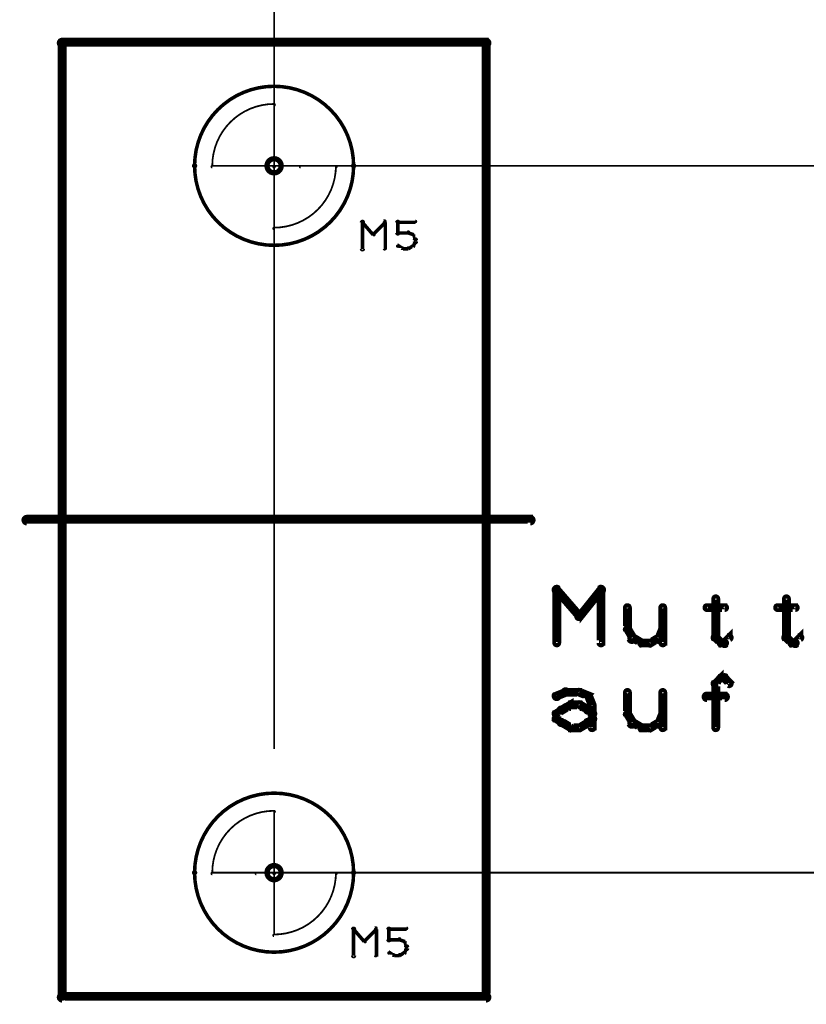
# Model space of a CAD drawing. Extents: x 35 to 575, y 26 to 553.
# Tile 41 of 125: x 158 to 203, y 253 to 308. Entities that reach past the tile are written whole.
import ezdxf

# ---------------------------------------------------------------- set-up
doc = ezdxf.new("R2010")
doc.units = 0
doc.layers.get('0').update_dxf_attribs({"linetype": 'CONTINUOUS'})
for name, color, linetype in [('BOTTOM', 22, 'CONTINUOUS'), ('COPPER', 2, 'CONTINUOUS'), ('DIMENSIONS', 3, 'CONTINUOUS'), ('DRAWING', 1, 'CONTINUOUS'), ('DRAWING2', 4, 'CONTINUOUS'), ('DRAWINGBOTTOM', 6, 'CONTINUOUS'), ('OUTLINES', 5, 'CONTINUOUS')]:
    doc.layers.add(name, color=color, linetype=linetype)

# ---------------------------------------------------------------- blocks, each defined once
blk = doc.blocks.new('VIA')
at = {"const_width": 0.3}
blk.add_lwpolyline([(-0.4, 0, 1), (0.4, 0, 1)], format="xyb", close=True, dxfattribs=at)

msp = doc.modelspace()

# ---------------------------------------------------------------- linework, layer by layer
at = {"layer": 'DIMENSIONS', "color": 94}
for points in [[(172.5, 267, 0.1, 0.1, 1), (172.5, 267, 0, 0, 0), (172.5, 267, 0, 0, 0), (172.5, 267, 0.1, 0.1, 0), (172.5, 401, 0.1, 0.1, 0), (172.5, 401, 0, 0, 0), (172.5, 401, 0.1, 0.1, 0), (172.5, 401, 0.1, 0.1, 1), (172.5, 401, 0, 0, 0)], [(174, 300, 0.1, 0.1, 1), (174, 299.9, 0, 0, 0), (174, 300, 0, 0, 0), (174, 300, 0.1, 0.1, 0), (280.5, 300, 0.1, 0.1, 0), (280.5, 300, 0, 0, 0), (280.5, 300, 0.1, 0.1, 0), (280.5, 299.9, 0.1, 0.1, 1), (280.5, 300, 0, 0, 0)], [(171.5, 260, 0.1, 0.1, 1), (171.5, 259.9, 0, 0, 0), (171.5, 260, 0, 0, 0), (171.5, 260, 0.1, 0.1, 0), (260.5, 260, 0.1, 0.1, 0), (260.5, 260, 0, 0, 0), (260.5, 260, 0.1, 0.1, 0), (260.5, 259.9, 0.1, 0.1, 1), (260.5, 260, 0, 0, 0)]]:
    msp.add_lwpolyline(points, format="xyseb", dxfattribs=at)
at = {"layer": 'DRAWING', "color": 2}
for points in [[(168.1, 300, 0.1, 0.1, 1), (167.9, 300, 0, 0, 0), (168, 300, 0, 0, 0), (168, 300, 0.2, 0.2, 1), (177, 300, 0, 0, 0), (177, 300, 0.1, 0.1, 0), (177.1, 300, 0.1, 0.1, 1), (176.9, 300, 0, 0, 0), (176.9, 300, 0.1, 0.1, 1), (177.1, 300, 0, 0, 0), (177, 300, 0, 0, 0), (177, 300, 0.2, 0.2, 1), (168, 300, 0.2, 0.2, 0), (168, 300, 0, 0, 0), (168, 300, 0.1, 0.1, 0), (167.9, 300, 0.1, 0.1, 1), (168.1, 300, 0, 0, 0)], [(172.5, 303.4, 0.1, 0.1, 1), (172.5, 303.5, 0, 0, 0), (172.5, 303.5, 0, 0, 0), (172.5, 303.5, 0.1, 0.1, 0.414), (169, 300, 0, 0, 0), (169, 300, 0.1, 0.1, 0), (169, 300, 0.1, 0.1, 1), (169, 300, 0, 0, 0), (169, 300, 0.1, 0.1, 1), (169, 299.9, 0, 0, 0), (169, 300, 0, 0, 0), (169, 300, 0.1, 0.1, 0), (172.5, 300, 0, 0, 0), (172.5, 300, 0.1, 0.1, 0), (172.5, 299.9, 0.1, 0.1, 1), (172.5, 300, 0, 0, 0), (172.5, 300, 0.1, 0.1, 1), (172.5, 300, 0, 0, 0), (172.5, 300, 0, 0, 0), (172.5, 300, 0.1, 0.1, 0), (172.5, 303.5, 0.1, 0.1, 0), (172.5, 303.5, 0, 0, 0), (172.5, 303.5, 0.1, 0.1, 0), (172.5, 303.5, 0.1, 0.1, 1), (172.5, 303.5, 0, 0, 0)], [(172.5, 296.5, 0.1, 0.1, 1), (172.5, 296.4, 0, 0, 0), (172.5, 296.5, 0, 0, 0), (172.5, 296.5, 0.1, 0.1, 0.414), (176, 300, 0, 0, 0), (176, 300, 0.1, 0.1, 0), (176, 300, 0.1, 0.1, 1), (176, 300, 0, 0, 0), (176, 299.9, 0.1, 0.1, 1), (176, 300, 0, 0, 0), (176, 300, 0, 0, 0), (176, 300, 0.1, 0.1, 0), (172.5, 300, 0, 0, 0), (172.5, 300, 0.1, 0.1, 0), (172.5, 300, 0.1, 0.1, 1), (172.5, 299.9, 0, 0, 0), (172.5, 300, 0.1, 0.1, 1), (172.5, 300, 0, 0, 0), (172.5, 300, 0, 0, 0), (172.5, 300, 0.1, 0.1, 0), (172.5, 296.5, 0.1, 0.1, 0), (172.5, 296.5, 0, 0, 0), (172.5, 296.5, 0.1, 0.1, 0), (172.5, 296.5, 0.1, 0.1, 1), (172.5, 296.5, 0, 0, 0)], [(168.1, 260, 0.1, 0.1, 1), (167.9, 260, 0, 0, 0), (168, 260, 0, 0, 0), (168, 260, 0.2, 0.2, 1), (177, 260, 0, 0, 0), (177, 260, 0.1, 0.1, 0), (177.1, 260, 0.1, 0.1, 1), (176.9, 260, 0, 0, 0), (176.9, 260, 0.1, 0.1, 1), (177.1, 260, 0, 0, 0), (177, 260, 0, 0, 0), (177, 260, 0.2, 0.2, 1), (168, 260, 0.2, 0.2, 0), (168, 260, 0, 0, 0), (168, 260, 0.1, 0.1, 0), (167.9, 260, 0.1, 0.1, 1), (168.1, 260, 0, 0, 0)], [(172.5, 263.4, 0.1, 0.1, 1), (172.5, 263.5, 0, 0, 0), (172.5, 263.5, 0, 0, 0), (172.5, 263.5, 0.1, 0.1, 0.414), (169, 260, 0, 0, 0), (169, 260, 0.1, 0.1, 0), (169, 260, 0.1, 0.1, 1), (169, 260, 0, 0, 0), (169, 260, 0.1, 0.1, 1), (169, 259.9, 0, 0, 0), (169, 260, 0, 0, 0), (169, 260, 0.1, 0.1, 0), (172.5, 260, 0, 0, 0), (172.5, 260, 0.1, 0.1, 0), (172.5, 259.9, 0.1, 0.1, 1), (172.5, 260, 0, 0, 0), (172.5, 260, 0.1, 0.1, 1), (172.5, 260, 0, 0, 0), (172.5, 260, 0, 0, 0), (172.5, 260, 0.1, 0.1, 0), (172.5, 263.5, 0.1, 0.1, 0), (172.5, 263.5, 0, 0, 0), (172.5, 263.5, 0.1, 0.1, 0), (172.5, 263.5, 0.1, 0.1, 1), (172.5, 263.5, 0, 0, 0)], [(172.5, 256.5, 0.1, 0.1, 1), (172.5, 256.4, 0, 0, 0), (172.5, 256.5, 0, 0, 0), (172.5, 256.5, 0.1, 0.1, 0.414), (176, 260, 0, 0, 0), (176, 260, 0.1, 0.1, 0), (176, 260, 0.1, 0.1, 1), (176, 260, 0, 0, 0), (176, 259.9, 0.1, 0.1, 1), (176, 260, 0, 0, 0), (176, 260, 0, 0, 0), (176, 260, 0.1, 0.1, 0), (172.5, 260, 0, 0, 0), (172.5, 260, 0.1, 0.1, 0), (172.5, 260, 0.1, 0.1, 1), (172.5, 259.9, 0, 0, 0), (172.5, 260, 0.1, 0.1, 1), (172.5, 260, 0, 0, 0), (172.5, 260, 0, 0, 0), (172.5, 260, 0.1, 0.1, 0), (172.5, 256.5, 0.1, 0.1, 0), (172.5, 256.5, 0, 0, 0), (172.5, 256.5, 0.1, 0.1, 0), (172.5, 256.5, 0.1, 0.1, 1), (172.5, 256.5, 0, 0, 0)]]:
    msp.add_lwpolyline(points, format="xyseb", close=True, dxfattribs=at)
msp.add_lwpolyline([(158.5, 280.1, 0.3, 0.3, 1), (158.5, 279.8, 0, 0, 0), (158.5, 280, 0, 0, 0), (158.5, 280, 0.5, 0.5, 0), (187, 280, 0.5, 0.5, 0), (187, 280, 0, 0, 0), (187, 280, 0.3, 0.3, 0), (187, 279.8, 0.3, 0.3, 1), (187, 280.1, 0, 0, 0)], format="xyseb", dxfattribs=at)
at = {"layer": 'DRAWING2', "color": 171}
for points in [[(177.4, 295.3, 0.1, 0.1, 1), (177.6, 295.3, 0, 0, 0), (177.5, 295.3, 0, 0, 0), (177.5, 295.3, 0.2, 0.2, 0), (177.5, 296.8, 0.2, 0.2, 0), (177.5, 296.8, 0, 0, 0), (177.5, 296.8, 0.1, 0.1, 0), (177.6, 296.8, 0.1, 0.1, 1), (177.4, 296.8, 0, 0, 0)], [(177.5, 296.9, 0.1, 0.1, 1), (177.5, 296.8, 0, 0, 0), (177.5, 296.8, 0, 0, 0), (177.5, 296.8, 0.2, 0.2, 0), (178.1, 296.1, 0.2, 0.2, 0), (178.1, 296.1, 0, 0, 0), (178.1, 296.1, 0.1, 0.1, 0), (178.1, 296.1, 0.1, 0.1, 1), (178.2, 296.1, 0, 0, 0)], [(178.1, 296.1, 0.1, 0.1, 1), (178.2, 296.1, 0, 0, 0), (178.1, 296.1, 0, 0, 0), (178.1, 296.1, 0.2, 0.2, 0), (178.8, 296.8, 0.2, 0.2, 0), (178.8, 296.8, 0, 0, 0), (178.8, 296.8, 0.1, 0.1, 0), (178.8, 296.8, 0.1, 0.1, 1), (178.7, 296.9, 0, 0, 0)], [(179.4, 296.2, 0.1, 0.1, 1), (179.6, 296.2, 0, 0, 0), (179.5, 296.2, 0, 0, 0), (179.5, 296.2, 0.2, 0.2, 0), (179.5, 296.8, 0.2, 0.2, 0), (179.5, 296.8, 0, 0, 0), (179.5, 296.8, 0.1, 0.1, 0), (179.6, 296.8, 0.1, 0.1, 1), (179.4, 296.8, 0, 0, 0)], [(179.5, 296.9, 0.1, 0.1, 1), (179.5, 296.8, 0, 0, 0), (179.5, 296.8, 0, 0, 0), (179.5, 296.8, 0.2, 0.2, 0), (180.5, 296.8, 0.2, 0.2, 0), (180.5, 296.8, 0, 0, 0), (180.5, 296.8, 0.1, 0.1, 0), (180.5, 296.8, 0.1, 0.1, 1), (180.5, 296.9, 0, 0, 0)], [(178.8, 296.8, 0.1, 0.1, 1), (178.7, 296.8, 0, 0, 0), (178.8, 296.8, 0, 0, 0), (178.8, 296.8, 0.2, 0.2, 0), (178.8, 295.3, 0.2, 0.2, 0), (178.8, 295.3, 0, 0, 0), (178.8, 295.3, 0.1, 0.1, 0), (178.7, 295.3, 0.1, 0.1, 1), (178.8, 295.3, 0, 0, 0)], [(180.1, 296.2, 0.1, 0.1, 1), (180.1, 296.3, 0, 0, 0), (180.1, 296.2, 0, 0, 0), (180.1, 296.2, 0.2, 0.2, 0), (179.5, 296.2, 0.2, 0.2, 0), (179.5, 296.2, 0, 0, 0), (179.5, 296.2, 0.1, 0.1, 0), (179.5, 296.3, 0.1, 0.1, 1), (179.5, 296.2, 0, 0, 0)], [(180.4, 296.1, 0.1, 0.1, 1), (180.4, 296.1, 0, 0, 0), (180.4, 296.1, 0, 0, 0), (180.4, 296.1, 0.2, 0.2, 0), (180.1, 296.2, 0.2, 0.2, 0), (180.1, 296.2, 0, 0, 0), (180.1, 296.2, 0.1, 0.1, 0), (180.1, 296.3, 0.1, 0.1, 1), (180.1, 296.2, 0, 0, 0)], [(180.5, 295.8, 0.1, 0.1, 1), (180.5, 295.9, 0, 0, 0), (180.5, 295.8, 0, 0, 0), (180.5, 295.8, 0.2, 0.2, 0), (180.4, 296.1, 0.2, 0.2, 0), (180.4, 296.1, 0, 0, 0), (180.4, 296.1, 0.1, 0.1, 0), (180.4, 296.1, 0.1, 0.1, 1), (180.3, 296.1, 0, 0, 0)], [(180.4, 295.7, 0.1, 0.1, 1), (180.6, 295.7, 0, 0, 0), (180.5, 295.7, 0, 0, 0), (180.5, 295.7, 0.2, 0.2, 0), (180.5, 295.8, 0.2, 0.2, 0), (180.5, 295.8, 0, 0, 0), (180.5, 295.8, 0.1, 0.1, 0), (180.6, 295.8, 0.1, 0.1, 1), (180.4, 295.8, 0, 0, 0)], [(179.5, 295.5, 0.1, 0.1, 1), (179.5, 295.4, 0, 0, 0), (179.5, 295.5, 0, 0, 0), (179.5, 295.5, 0.2, 0.2, 0), (179.8, 295.3, 0.2, 0.2, 0), (179.8, 295.3, 0, 0, 0), (179.8, 295.3, 0.1, 0.1, 0), (179.7, 295.3, 0.1, 0.1, 1), (179.8, 295.4, 0, 0, 0)], [(179.8, 295.4, 0.1, 0.1, 1), (179.8, 295.3, 0, 0, 0), (179.8, 295.3, 0, 0, 0), (179.8, 295.3, 0.2, 0.2, 0), (180.1, 295.3, 0.2, 0.2, 0), (180.1, 295.3, 0, 0, 0), (180.1, 295.3, 0.1, 0.1, 0), (180.1, 295.3, 0.1, 0.1, 1), (180.1, 295.4, 0, 0, 0)], [(180.1, 295.4, 0.1, 0.1, 1), (180.1, 295.3, 0, 0, 0), (180.1, 295.3, 0, 0, 0), (180.1, 295.3, 0.2, 0.2, 0), (180.4, 295.5, 0.2, 0.2, 0), (180.4, 295.5, 0, 0, 0), (180.4, 295.5, 0.1, 0.1, 0), (180.4, 295.4, 0.1, 0.1, 1), (180.4, 295.5, 0, 0, 0)], [(180.3, 295.5, 0.1, 0.1, 1), (180.4, 295.5, 0, 0, 0), (180.4, 295.5, 0, 0, 0), (180.4, 295.5, 0.2, 0.2, 0), (180.5, 295.7, 0.2, 0.2, 0), (180.5, 295.7, 0, 0, 0), (180.5, 295.7, 0.1, 0.1, 0), (180.5, 295.7, 0.1, 0.1, 1), (180.5, 295.7, 0, 0, 0)], [(176.9, 255.3, 0.1, 0.1, 1), (177.1, 255.3, 0, 0, 0), (177, 255.3, 0, 0, 0), (177, 255.3, 0.2, 0.2, 0), (177, 256.8, 0.2, 0.2, 0), (177, 256.8, 0, 0, 0), (177, 256.8, 0.1, 0.1, 0), (177.1, 256.8, 0.1, 0.1, 1), (176.9, 256.8, 0, 0, 0)], [(177, 256.9, 0.1, 0.1, 1), (177, 256.8, 0, 0, 0), (177, 256.8, 0, 0, 0), (177, 256.8, 0.2, 0.2, 0), (177.6, 256.1, 0.2, 0.2, 0), (177.6, 256.1, 0, 0, 0), (177.6, 256.1, 0.1, 0.1, 0), (177.6, 256.1, 0.1, 0.1, 1), (177.7, 256.1, 0, 0, 0)], [(177.6, 256.1, 0.1, 0.1, 1), (177.7, 256.1, 0, 0, 0), (177.6, 256.1, 0, 0, 0), (177.6, 256.1, 0.2, 0.2, 0), (178.3, 256.8, 0.2, 0.2, 0), (178.3, 256.8, 0, 0, 0), (178.3, 256.8, 0.1, 0.1, 0), (178.3, 256.8, 0.1, 0.1, 1), (178.2, 256.9, 0, 0, 0)], [(178.3, 256.8, 0.1, 0.1, 1), (178.2, 256.8, 0, 0, 0), (178.3, 256.8, 0, 0, 0), (178.3, 256.8, 0.2, 0.2, 0), (178.3, 255.3, 0.2, 0.2, 0), (178.3, 255.3, 0, 0, 0), (178.3, 255.3, 0.1, 0.1, 0), (178.2, 255.3, 0.1, 0.1, 1), (178.3, 255.3, 0, 0, 0)], [(178.9, 256.2, 0.1, 0.1, 1), (179.1, 256.2, 0, 0, 0), (179, 256.2, 0, 0, 0), (179, 256.2, 0.2, 0.2, 0), (179, 256.8, 0.2, 0.2, 0), (179, 256.8, 0, 0, 0), (179, 256.8, 0.1, 0.1, 0), (179.1, 256.8, 0.1, 0.1, 1), (178.9, 256.8, 0, 0, 0)], [(179, 256.9, 0.1, 0.1, 1), (179, 256.8, 0, 0, 0), (179, 256.8, 0, 0, 0), (179, 256.8, 0.2, 0.2, 0), (180, 256.8, 0.2, 0.2, 0), (180, 256.8, 0, 0, 0), (180, 256.8, 0.1, 0.1, 0), (180, 256.8, 0.1, 0.1, 1), (180, 256.9, 0, 0, 0)], [(179.6, 256.2, 0.1, 0.1, 1), (179.6, 256.3, 0, 0, 0), (179.6, 256.2, 0, 0, 0), (179.6, 256.2, 0.2, 0.2, 0), (179, 256.2, 0.2, 0.2, 0), (179, 256.2, 0, 0, 0), (179, 256.2, 0.1, 0.1, 0), (179, 256.3, 0.1, 0.1, 1), (179, 256.2, 0, 0, 0)], [(179.9, 256.1, 0.1, 0.1, 1), (179.9, 256.1, 0, 0, 0), (179.9, 256.1, 0, 0, 0), (179.9, 256.1, 0.2, 0.2, 0), (179.6, 256.2, 0.2, 0.2, 0), (179.6, 256.2, 0, 0, 0), (179.6, 256.2, 0.1, 0.1, 0), (179.6, 256.3, 0.1, 0.1, 1), (179.6, 256.2, 0, 0, 0)], [(180, 255.8, 0.1, 0.1, 1), (180, 255.9, 0, 0, 0), (180, 255.8, 0, 0, 0), (180, 255.8, 0.2, 0.2, 0), (179.9, 256.1, 0.2, 0.2, 0), (179.9, 256.1, 0, 0, 0), (179.9, 256.1, 0.1, 0.1, 0), (179.9, 256.1, 0.1, 0.1, 1), (179.8, 256.1, 0, 0, 0)], [(179.8, 255.5, 0.1, 0.1, 1), (179.9, 255.5, 0, 0, 0), (179.9, 255.5, 0, 0, 0), (179.9, 255.5, 0.2, 0.2, 0), (180, 255.7, 0.2, 0.2, 0), (180, 255.7, 0, 0, 0), (180, 255.7, 0.1, 0.1, 0), (180, 255.7, 0.1, 0.1, 1), (180, 255.7, 0, 0, 0)], [(179.9, 255.7, 0.1, 0.1, 1), (180.1, 255.7, 0, 0, 0), (180, 255.7, 0, 0, 0), (180, 255.7, 0.2, 0.2, 0), (180, 255.8, 0.2, 0.2, 0), (180, 255.8, 0, 0, 0), (180, 255.8, 0.1, 0.1, 0), (180.1, 255.8, 0.1, 0.1, 1), (179.9, 255.8, 0, 0, 0)], [(179, 255.5, 0.1, 0.1, 1), (179, 255.4, 0, 0, 0), (179, 255.5, 0, 0, 0), (179, 255.5, 0.2, 0.2, 0), (179.3, 255.3, 0.2, 0.2, 0), (179.3, 255.3, 0, 0, 0), (179.3, 255.3, 0.1, 0.1, 0), (179.2, 255.3, 0.1, 0.1, 1), (179.3, 255.4, 0, 0, 0)], [(179.3, 255.4, 0.1, 0.1, 1), (179.3, 255.3, 0, 0, 0), (179.3, 255.3, 0, 0, 0), (179.3, 255.3, 0.2, 0.2, 0), (179.6, 255.3, 0.2, 0.2, 0), (179.6, 255.3, 0, 0, 0), (179.6, 255.3, 0.1, 0.1, 0), (179.6, 255.3, 0.1, 0.1, 1), (179.6, 255.4, 0, 0, 0)], [(179.6, 255.4, 0.1, 0.1, 1), (179.6, 255.3, 0, 0, 0), (179.6, 255.3, 0, 0, 0), (179.6, 255.3, 0.2, 0.2, 0), (179.9, 255.5, 0.2, 0.2, 0), (179.9, 255.5, 0, 0, 0), (179.9, 255.5, 0.1, 0.1, 0), (179.9, 255.4, 0.1, 0.1, 1), (179.9, 255.5, 0, 0, 0)]]:
    msp.add_lwpolyline(points, format="xyseb", dxfattribs=at)
at = {"layer": 'OUTLINES', "color": 11}
msp.add_lwpolyline([(184.5, 253.1, 0.3, 0.3, -1), (184.5, 252.8, 0, 0, 0), (184.5, 253, 0, 0, 0), (184.5, 253, 0.5, 0.5, 0), (160.5, 253, 0, 0, 0), (160.5, 253, 0.3, 0.3, 0), (160.5, 252.8, 0.3, 0.3, -1), (160.5, 253.1, 0, 0, 0), (160.6, 253, 0.3, 0.3, -1), (160.4, 253, 0, 0, 0), (160.5, 253, 0, 0, 0), (160.5, 253, 0.5, 0.5, 0), (160.5, 307, 0, 0, 0), (160.5, 307, 0.3, 0.3, 0), (160.4, 307, 0.3, 0.3, -1), (160.6, 307, 0, 0, 0), (160.5, 307.1, 0.3, 0.3, 1), (160.5, 306.8, 0, 0, 0), (160.5, 307, 0, 0, 0), (160.5, 307, 0.5, 0.5, 0), (184.5, 307, 0, 0, 0), (184.5, 307, 0.3, 0.3, 0), (184.5, 306.8, 0.3, 0.3, 1), (184.5, 307.1, 0, 0, 0), (184.4, 307, 0.3, 0.3, -1), (184.6, 307, 0, 0, 0), (184.5, 307, 0, 0, 0), (184.5, 307, 0.5, 0.5, 0), (184.5, 253, 0.5, 0.5, 0), (184.5, 253, 0, 0, 0), (184.5, 253, 0.3, 0.3, 0), (184.6, 253, 0.3, 0.3, -1), (184.4, 253, 0, 0, 0)], format="xyseb", close=True, dxfattribs=at)
for points in [[(188.6, 276.1, 0.3, 0.3, 1), (188.4, 275.9, 0, 0, 0), (188.5, 276, 0, 0, 0), (188.5, 276, 0.5, 0.5, 0), (189.8, 274.5, 0.5, 0.5, 0), (189.8, 274.5, 0, 0, 0), (189.8, 274.5, 0.3, 0.3, 0), (189.7, 274.4, 0.3, 0.3, 1), (189.8, 274.6, 0, 0, 0)], [(189.7, 274.6, 0.3, 0.3, 1), (189.8, 274.4, 0, 0, 0), (189.8, 274.5, 0, 0, 0), (189.8, 274.5, 0.5, 0.5, 0), (191, 276, 0.5, 0.5, 0), (191, 276, 0, 0, 0), (191, 276, 0.3, 0.3, 0), (191.1, 275.9, 0.3, 0.3, 1), (190.9, 276.1, 0, 0, 0)], [(188.4, 273, 0.3, 0.3, 1), (188.6, 273, 0, 0, 0), (188.5, 273, 0, 0, 0), (188.5, 273, 0.5, 0.5, 0), (188.5, 276, 0.5, 0.5, 0), (188.5, 276, 0, 0, 0), (188.5, 276, 0.3, 0.3, 0), (188.6, 276, 0.3, 0.3, 1), (188.4, 276, 0, 0, 0)], [(191.1, 276, 0.3, 0.3, 1), (190.9, 276, 0, 0, 0), (191, 276, 0, 0, 0), (191, 276, 0.5, 0.5, 0), (191, 273, 0.5, 0.5, 0), (191, 273, 0, 0, 0), (191, 273, 0.3, 0.3, 0), (190.9, 273, 0.3, 0.3, 1), (191.1, 273, 0, 0, 0)], [(197.6, 275.5, 0.3, 0.3, 1), (197.4, 275.5, 0, 0, 0), (197.5, 275.5, 0, 0, 0), (197.5, 275.5, 0.5, 0.5, 0), (197.5, 273.3, 0.5, 0.5, 0), (197.5, 273.3, 0, 0, 0), (197.5, 273.3, 0.3, 0.3, 0), (197.4, 273.3, 0.3, 0.3, 1), (197.6, 273.3, 0, 0, 0)], [(201.6, 275.5, 0.3, 0.3, 1), (201.4, 275.5, 0, 0, 0), (201.5, 275.5, 0, 0, 0), (201.5, 275.5, 0.5, 0.5, 0), (201.5, 273.3, 0.5, 0.5, 0), (201.5, 273.3, 0, 0, 0), (201.5, 273.3, 0.3, 0.3, 0), (201.4, 273.3, 0.3, 0.3, 1), (201.6, 273.3, 0, 0, 0)], [(192.6, 275, 0.3, 0.3, 1), (192.4, 275, 0, 0, 0), (192.5, 275, 0, 0, 0), (192.5, 275, 0.5, 0.5, 0), (192.5, 273.8, 0.5, 0.5, 0), (192.5, 273.8, 0, 0, 0), (192.5, 273.8, 0.3, 0.3, 0), (192.4, 273.8, 0.3, 0.3, 1), (192.6, 273.8, 0, 0, 0)], [(194.6, 275, 0.3, 0.3, 1), (194.4, 275, 0, 0, 0), (194.5, 275, 0, 0, 0), (194.5, 275, 0.5, 0.5, 0), (194.5, 273, 0.5, 0.5, 0), (194.5, 273, 0, 0, 0), (194.5, 273, 0.3, 0.3, 0), (194.4, 273, 0.3, 0.3, 1), (194.6, 273, 0, 0, 0)], [(197, 275.1, 0.3, 0.3, 1), (197, 274.9, 0, 0, 0), (197, 275, 0, 0, 0), (197, 275, 0.5, 0.5, 0), (198, 275, 0.5, 0.5, 0), (198, 275, 0, 0, 0), (198, 275, 0.3, 0.3, 0), (198, 274.9, 0.3, 0.3, 1), (198, 275.1, 0, 0, 0)], [(201, 275.1, 0.3, 0.3, 1), (201, 274.9, 0, 0, 0), (201, 275, 0, 0, 0), (201, 275, 0.5, 0.5, 0), (202, 275, 0.5, 0.5, 0), (202, 275, 0, 0, 0), (202, 275, 0.3, 0.3, 0), (202, 274.9, 0.3, 0.3, 1), (202, 275.1, 0, 0, 0)], [(194.1, 273.3, 0.3, 0.3, 1), (194.4, 273.2, 0, 0, 0), (194.3, 273.3, 0, 0, 0), (194.3, 273.3, 0.5, 0.5, 0), (194.5, 273.8, 0.5, 0.5, 0), (194.5, 273.8, 0, 0, 0), (194.5, 273.8, 0.3, 0.3, 0), (194.6, 273.7, 0.3, 0.3, 1), (194.4, 273.8, 0, 0, 0)], [(192.6, 273.8, 0.3, 0.3, 1), (192.4, 273.7, 0, 0, 0), (192.5, 273.8, 0, 0, 0), (192.5, 273.8, 0.5, 0.5, 0), (192.8, 273.3, 0.5, 0.5, 0), (192.8, 273.3, 0, 0, 0), (192.8, 273.3, 0.3, 0.3, 0), (192.6, 273.2, 0.3, 0.3, 1), (192.9, 273.3, 0, 0, 0)], [(192.8, 273.4, 0.3, 0.3, 1), (192.7, 273.2, 0, 0, 0), (192.8, 273.3, 0, 0, 0), (192.8, 273.3, 0.5, 0.5, 0), (193.3, 273, 0.5, 0.5, 0), (193.3, 273, 0, 0, 0), (193.3, 273, 0.3, 0.3, 0), (193.2, 272.9, 0.3, 0.3, 1), (193.3, 273.1, 0, 0, 0)], [(193.7, 273.1, 0.3, 0.3, 1), (193.8, 272.9, 0, 0, 0), (193.8, 273, 0, 0, 0), (193.8, 273, 0.5, 0.5, 0), (194.3, 273.3, 0.5, 0.5, 0), (194.3, 273.3, 0, 0, 0), (194.3, 273.3, 0.3, 0.3, 0), (194.3, 273.2, 0.3, 0.3, 1), (194.2, 273.4, 0, 0, 0)], [(197.6, 273.4, 0.3, 0.3, 1), (197.4, 273.2, 0, 0, 0), (197.5, 273.3, 0, 0, 0), (197.5, 273.3, 0.5, 0.5, 0), (197.8, 273, 0.5, 0.5, 0), (197.8, 273, 0, 0, 0), (197.8, 273, 0.3, 0.3, 0), (197.7, 272.9, 0.3, 0.3, 1), (197.8, 273.1, 0, 0, 0)], [(197.9, 273.1, 0.3, 0.3, 1), (198.1, 272.9, 0, 0, 0), (198, 273, 0, 0, 0), (198, 273, 0.5, 0.5, 0), (198.3, 273.3, 0.5, 0.5, 0), (198.3, 273.3, 0, 0, 0), (198.3, 273.3, 0.3, 0.3, 0), (198.3, 273.2, 0.3, 0.3, 1), (198.2, 273.4, 0, 0, 0)], [(201.6, 273.4, 0.3, 0.3, 1), (201.4, 273.2, 0, 0, 0), (201.5, 273.3, 0, 0, 0), (201.5, 273.3, 0.5, 0.5, 0), (201.8, 273, 0.5, 0.5, 0), (201.8, 273, 0, 0, 0), (201.8, 273, 0.3, 0.3, 0), (201.7, 272.9, 0.3, 0.3, 1), (201.8, 273.1, 0, 0, 0)], [(201.9, 273.1, 0.3, 0.3, 1), (202.1, 272.9, 0, 0, 0), (202, 273, 0, 0, 0), (202, 273, 0.5, 0.5, 0), (202.3, 273.3, 0.5, 0.5, 0), (202.3, 273.3, 0, 0, 0), (202.3, 273.3, 0.3, 0.3, 0), (202.3, 273.2, 0.3, 0.3, 1), (202.2, 273.4, 0, 0, 0)], [(193.3, 273.1, 0.3, 0.3, 1), (193.3, 272.9, 0, 0, 0), (193.3, 273, 0, 0, 0), (193.3, 273, 0.5, 0.5, 0), (193.8, 273, 0.5, 0.5, 0), (193.8, 273, 0, 0, 0), (193.8, 273, 0.3, 0.3, 0), (193.8, 272.9, 0.3, 0.3, 1), (193.8, 273.1, 0, 0, 0)], [(197.8, 273.1, 0.3, 0.3, 1), (197.8, 272.9, 0, 0, 0), (197.8, 273, 0, 0, 0), (197.8, 273, 0.5, 0.5, 0), (198, 273, 0.5, 0.5, 0), (198, 273, 0, 0, 0), (198, 273, 0.3, 0.3, 0), (198, 272.9, 0.3, 0.3, 1), (198, 273.1, 0, 0, 0)], [(201.8, 273.1, 0.3, 0.3, 1), (201.8, 272.9, 0, 0, 0), (201.8, 273, 0, 0, 0), (201.8, 273, 0.5, 0.5, 0), (202, 273, 0.5, 0.5, 0), (202, 273, 0, 0, 0), (202, 273, 0.3, 0.3, 0), (202, 272.9, 0.3, 0.3, 1), (202, 273.1, 0, 0, 0)], [(197.4, 270.8, 0.3, 0.3, 1), (197.6, 270.6, 0, 0, 0), (197.5, 270.7, 0, 0, 0), (197.5, 270.7, 0.5, 0.5, 0), (197.8, 271, 0.5, 0.5, 0), (197.8, 271, 0, 0, 0), (197.8, 271, 0.3, 0.3, 0), (197.8, 270.9, 0.3, 0.3, 1), (197.7, 271.1, 0, 0, 0)], [(197.8, 271.1, 0.3, 0.3, 1), (197.8, 270.8, 0, 0, 0), (197.8, 271, 0, 0, 0), (197.8, 271, 0.5, 0.5, 0), (198, 271, 0.5, 0.5, 0), (198, 271, 0, 0, 0), (198, 271, 0.3, 0.3, 0), (198, 270.8, 0.3, 0.3, 1), (198, 271.1, 0, 0, 0)], [(198.1, 271.1, 0.3, 0.3, 1), (197.9, 270.9, 0, 0, 0), (198, 271, 0, 0, 0), (198, 271, 0.5, 0.5, 0), (198.3, 270.7, 0.5, 0.5, 0), (198.3, 270.7, 0, 0, 0), (198.3, 270.7, 0.3, 0.3, 0), (198.2, 270.6, 0.3, 0.3, 1), (198.3, 270.8, 0, 0, 0)], [(197.4, 268.2, 0.3, 0.3, 1), (197.6, 268.2, 0, 0, 0), (197.5, 268.2, 0, 0, 0), (197.5, 268.2, 0.5, 0.5, 0), (197.5, 270.7, 0.5, 0.5, 0), (197.5, 270.7, 0, 0, 0), (197.5, 270.7, 0.3, 0.3, 0), (197.6, 270.7, 0.3, 0.3, 1), (197.4, 270.7, 0, 0, 0)], [(188.4, 270.1, 0.3, 0.3, 1), (188.6, 269.9, 0, 0, 0), (188.5, 270, 0, 0, 0), (188.5, 270, 0.5, 0.5, 0), (189, 270.2, 0.5, 0.5, 0), (189, 270.2, 0, 0, 0), (189, 270.2, 0.3, 0.3, 0), (189.1, 270.1, 0.3, 0.3, 1), (188.9, 270.3, 0, 0, 0)], [(189, 270.3, 0.3, 0.3, 1), (189, 270.1, 0, 0, 0), (189, 270.2, 0, 0, 0), (189, 270.2, 0.5, 0.5, 0), (189.8, 270.2, 0.5, 0.5, 0), (189.8, 270.2, 0, 0, 0), (189.8, 270.2, 0.3, 0.3, 0), (189.8, 270.1, 0.3, 0.3, 1), (189.8, 270.3, 0, 0, 0)], [(189.8, 270.3, 0.3, 0.3, 1), (189.7, 270.1, 0, 0, 0), (189.8, 270.2, 0, 0, 0), (189.8, 270.2, 0.5, 0.5, 0), (190.3, 270, 0.5, 0.5, 0), (190.3, 270, 0, 0, 0), (190.3, 270, 0.3, 0.3, 0), (190.2, 269.9, 0.3, 0.3, 1), (190.3, 270.1, 0, 0, 0)], [(190.4, 270, 0.3, 0.3, 1), (190.1, 269.9, 0, 0, 0), (190.3, 270, 0, 0, 0), (190.3, 270, 0.5, 0.5, 0), (190.5, 269.5, 0.5, 0.5, 0), (190.5, 269.5, 0, 0, 0), (190.5, 269.5, 0.3, 0.3, 0), (190.4, 269.4, 0.3, 0.3, 1), (190.6, 269.5, 0, 0, 0)], [(192.6, 270.2, 0.3, 0.3, 1), (192.4, 270.2, 0, 0, 0), (192.5, 270.2, 0, 0, 0), (192.5, 270.2, 0.5, 0.5, 0), (192.5, 269, 0.5, 0.5, 0), (192.5, 269, 0, 0, 0), (192.5, 269, 0.3, 0.3, 0), (192.4, 269, 0.3, 0.3, 1), (192.6, 269, 0, 0, 0)], [(194.6, 270.2, 0.3, 0.3, 1), (194.4, 270.2, 0, 0, 0), (194.5, 270.2, 0, 0, 0), (194.5, 270.2, 0.5, 0.5, 0), (194.5, 268.2, 0.5, 0.5, 0), (194.5, 268.2, 0, 0, 0), (194.5, 268.2, 0.3, 0.3, 0), (194.4, 268.2, 0.3, 0.3, 1), (194.6, 268.2, 0, 0, 0)], [(197, 270.1, 0.3, 0.3, 1), (197, 269.8, 0, 0, 0), (197, 270, 0, 0, 0), (197, 270, 0.5, 0.5, 0), (198, 270, 0.5, 0.5, 0), (198, 270, 0, 0, 0), (198, 270, 0.3, 0.3, 0), (198, 269.8, 0.3, 0.3, 1), (198, 270.1, 0, 0, 0)], [(188.7, 269.3, 0.3, 0.3, 1), (188.8, 269.1, 0, 0, 0), (188.8, 269.2, 0, 0, 0), (188.8, 269.2, 0.5, 0.5, 0), (189.3, 269.5, 0.5, 0.5, 0), (189.3, 269.5, 0, 0, 0), (189.3, 269.5, 0.3, 0.3, 0), (189.3, 269.4, 0.3, 0.3, 1), (189.2, 269.6, 0, 0, 0)], [(189.3, 269.6, 0.3, 0.3, 1), (189.3, 269.3, 0, 0, 0), (189.3, 269.5, 0, 0, 0), (189.3, 269.5, 0.5, 0.5, 0), (189.8, 269.5, 0.5, 0.5, 0), (189.8, 269.5, 0, 0, 0), (189.8, 269.5, 0.3, 0.3, 0), (189.8, 269.3, 0.3, 0.3, 1), (189.8, 269.6, 0, 0, 0)], [(189.8, 269.6, 0.3, 0.3, 1), (189.7, 269.4, 0, 0, 0), (189.8, 269.5, 0, 0, 0), (189.8, 269.5, 0.5, 0.5, 0), (190.3, 269.2, 0.5, 0.5, 0), (190.3, 269.2, 0, 0, 0), (190.3, 269.2, 0.3, 0.3, 0), (190.2, 269.1, 0.3, 0.3, 1), (190.3, 269.3, 0, 0, 0)], [(190.6, 269.5, 0.3, 0.3, 1), (190.4, 269.5, 0, 0, 0), (190.5, 269.5, 0, 0, 0), (190.5, 269.5, 0.5, 0.5, 0), (190.5, 268.7, 0.5, 0.5, 0), (190.5, 268.7, 0, 0, 0), (190.5, 268.7, 0.3, 0.3, 0), (190.4, 268.7, 0.3, 0.3, 1), (190.6, 268.7, 0, 0, 0)], [(188.4, 269.1, 0.3, 0.3, 1), (188.6, 268.9, 0, 0, 0), (188.5, 269, 0, 0, 0), (188.5, 269, 0.5, 0.5, 0), (188.8, 269.2, 0.5, 0.5, 0), (188.8, 269.2, 0, 0, 0), (188.8, 269.2, 0.3, 0.3, 0), (188.8, 269.1, 0.3, 0.3, 1), (188.7, 269.3, 0, 0, 0)], [(188.4, 268.7, 0.3, 0.3, 1), (188.6, 268.7, 0, 0, 0), (188.5, 268.7, 0, 0, 0), (188.5, 268.7, 0.5, 0.5, 0), (188.5, 269, 0.5, 0.5, 0), (188.5, 269, 0, 0, 0), (188.5, 269, 0.3, 0.3, 0), (188.6, 269, 0.3, 0.3, 1), (188.4, 269, 0, 0, 0)], [(190.3, 269.3, 0.3, 0.3, 1), (190.2, 269.1, 0, 0, 0), (190.3, 269.2, 0, 0, 0), (190.3, 269.2, 0.5, 0.5, 0), (190.5, 269, 0.5, 0.5, 0), (190.5, 269, 0, 0, 0), (190.5, 269, 0.3, 0.3, 0), (190.4, 268.9, 0.3, 0.3, 1), (190.6, 269.1, 0, 0, 0)], [(192.6, 269, 0.3, 0.3, 1), (192.4, 268.9, 0, 0, 0), (192.5, 269, 0, 0, 0), (192.5, 269, 0.5, 0.5, 0), (192.8, 268.5, 0.5, 0.5, 0), (192.8, 268.5, 0, 0, 0), (192.8, 268.5, 0.3, 0.3, 0), (192.6, 268.4, 0.3, 0.3, 1), (192.9, 268.5, 0, 0, 0)], [(194.1, 268.5, 0.3, 0.3, 1), (194.4, 268.4, 0, 0, 0), (194.3, 268.5, 0, 0, 0), (194.3, 268.5, 0.5, 0.5, 0), (194.5, 269, 0.5, 0.5, 0), (194.5, 269, 0, 0, 0), (194.5, 269, 0.3, 0.3, 0), (194.6, 268.9, 0.3, 0.3, 1), (194.4, 269, 0, 0, 0)], [(188.7, 268.4, 0.3, 0.3, 1), (188.8, 268.6, 0, 0, 0), (188.8, 268.5, 0, 0, 0), (188.8, 268.5, 0.5, 0.5, 0), (188.5, 268.7, 0.5, 0.5, 0), (188.5, 268.7, 0, 0, 0), (188.5, 268.7, 0.3, 0.3, 0), (188.6, 268.8, 0.3, 0.3, 1), (188.4, 268.6, 0, 0, 0)], [(189.2, 268.1, 0.3, 0.3, 1), (189.3, 268.3, 0, 0, 0), (189.3, 268.2, 0, 0, 0), (189.3, 268.2, 0.5, 0.5, 0), (188.8, 268.5, 0.5, 0.5, 0), (188.8, 268.5, 0, 0, 0), (188.8, 268.5, 0.3, 0.3, 0), (188.8, 268.6, 0.3, 0.3, 1), (188.7, 268.4, 0, 0, 0)], [(190.3, 268.4, 0.3, 0.3, 1), (190.2, 268.6, 0, 0, 0), (190.3, 268.5, 0, 0, 0), (190.3, 268.5, 0.5, 0.5, 0), (189.8, 268.2, 0.5, 0.5, 0), (189.8, 268.2, 0, 0, 0), (189.8, 268.2, 0.3, 0.3, 0), (189.7, 268.3, 0.3, 0.3, 1), (189.8, 268.1, 0, 0, 0)], [(190.6, 268.6, 0.3, 0.3, 1), (190.4, 268.8, 0, 0, 0), (190.5, 268.7, 0, 0, 0), (190.5, 268.7, 0.5, 0.5, 0), (190.3, 268.5, 0.5, 0.5, 0), (190.3, 268.5, 0, 0, 0), (190.3, 268.5, 0.3, 0.3, 0), (190.2, 268.6, 0.3, 0.3, 1), (190.3, 268.4, 0, 0, 0)], [(190.6, 268.7, 0.3, 0.3, 1), (190.4, 268.7, 0, 0, 0), (190.5, 268.7, 0, 0, 0), (190.5, 268.7, 0.5, 0.5, 0), (190.5, 268.2, 0.5, 0.5, 0), (190.5, 268.2, 0, 0, 0), (190.5, 268.2, 0.3, 0.3, 0), (190.4, 268.2, 0.3, 0.3, 1), (190.6, 268.2, 0, 0, 0)], [(192.8, 268.6, 0.3, 0.3, 1), (192.7, 268.4, 0, 0, 0), (192.8, 268.5, 0, 0, 0), (192.8, 268.5, 0.5, 0.5, 0), (193.3, 268.2, 0.5, 0.5, 0), (193.3, 268.2, 0, 0, 0), (193.3, 268.2, 0.3, 0.3, 0), (193.2, 268.1, 0.3, 0.3, 1), (193.3, 268.3, 0, 0, 0)], [(193.7, 268.3, 0.3, 0.3, 1), (193.8, 268.1, 0, 0, 0), (193.8, 268.2, 0, 0, 0), (193.8, 268.2, 0.5, 0.5, 0), (194.3, 268.5, 0.5, 0.5, 0), (194.3, 268.5, 0, 0, 0), (194.3, 268.5, 0.3, 0.3, 0), (194.3, 268.4, 0.3, 0.3, 1), (194.2, 268.6, 0, 0, 0)], [(189.8, 268.1, 0.3, 0.3, 1), (189.8, 268.3, 0, 0, 0), (189.8, 268.2, 0, 0, 0), (189.8, 268.2, 0.5, 0.5, 0), (189.3, 268.2, 0.5, 0.5, 0), (189.3, 268.2, 0, 0, 0), (189.3, 268.2, 0.3, 0.3, 0), (189.3, 268.3, 0.3, 0.3, 1), (189.3, 268.1, 0, 0, 0)], [(193.3, 268.3, 0.3, 0.3, 1), (193.3, 268.1, 0, 0, 0), (193.3, 268.2, 0, 0, 0), (193.3, 268.2, 0.5, 0.5, 0), (193.8, 268.2, 0.5, 0.5, 0), (193.8, 268.2, 0, 0, 0), (193.8, 268.2, 0.3, 0.3, 0), (193.8, 268.1, 0.3, 0.3, 1), (193.8, 268.3, 0, 0, 0)]]:
    msp.add_lwpolyline(points, format="xyseb", dxfattribs=at)

# ---------------------------------------------------------------- block references
at = {"layer": 'BOTTOM', "color": 2, "rotation": 90}
for p in [(172.5, 300), (172.5, 260)]:
    msp.add_blockref('VIA', p, dxfattribs=at)
at = {"layer": 'COPPER', "color": 2, "rotation": 90}
for p in [(172.5, 300), (172.5, 260)]:
    msp.add_blockref('VIA', p, dxfattribs=at)
at = {"layer": 'DIMENSIONS', "color": 2, "rotation": 90}
for p in [(172.5, 300), (172.5, 260)]:
    msp.add_blockref('VIA', p, dxfattribs=at)
at = {"layer": 'DRAWING', "color": 2, "rotation": 90}
for p in [(172.5, 300), (172.5, 260)]:
    msp.add_blockref('VIA', p, dxfattribs=at)
at = {"layer": 'DRAWING2', "color": 2, "rotation": 90}
for p in [(172.5, 300), (172.5, 260)]:
    msp.add_blockref('VIA', p, dxfattribs=at)
at = {"layer": 'DRAWINGBOTTOM', "color": 2, "rotation": 90}
for p in [(172.5, 300), (172.5, 260)]:
    msp.add_blockref('VIA', p, dxfattribs=at)
at = {"layer": 'OUTLINES', "color": 2, "rotation": 90}
for p in [(172.5, 300), (172.5, 260)]:
    msp.add_blockref('VIA', p, dxfattribs=at)

doc.saveas('drawing.dxf')
